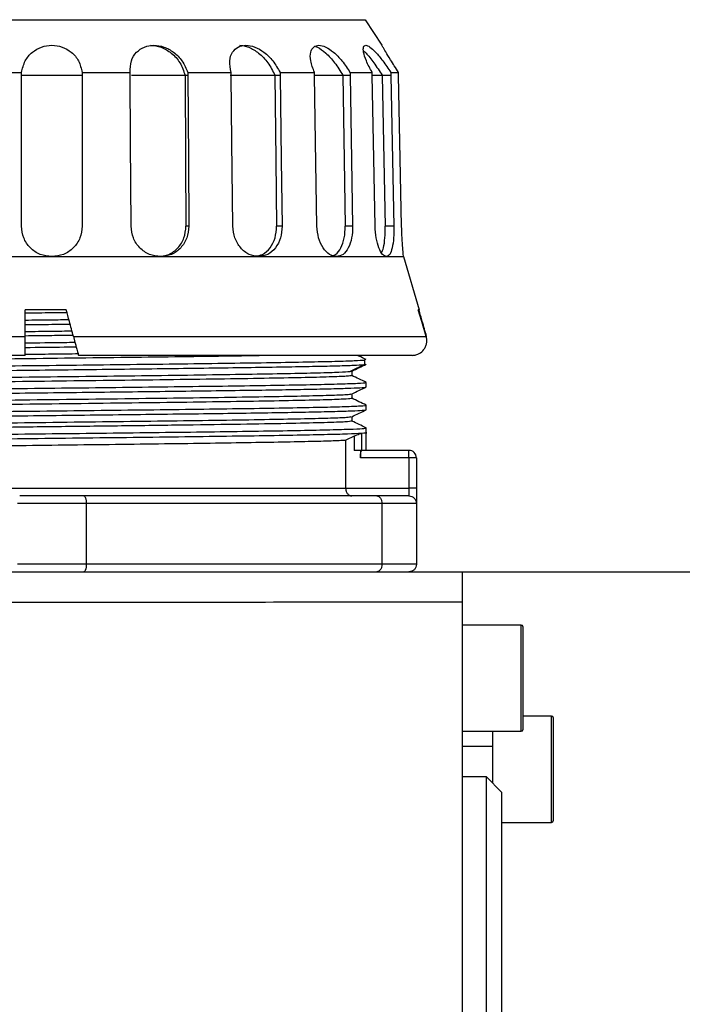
# Model space of a CAD drawing. Header units: millimetres. Extents: x 559 to 1365, y 424 to 1103.
# Tile 44 of 78: x 932 to 942, y 808 to 824. Entities that reach past the tile are written whole.
import ezdxf

# ---------------------------------------------------------------- set-up
doc = ezdxf.new("R2010")
doc.units = ezdxf.units.MM
doc.header["$PDSIZE"] = -1
doc.layers.add('C7线性', color=7, linetype='Continuous')
doc.styles.get("Standard").update_dxf_attribs({"font": 'times.ttf'})
doc.dimstyles.new('副本 (2) (3) ISO-25', dxfattribs={"dimtxt": 5, "dimasz": 2.4, "dimexe": 1, "dimexo": 0, "dimgap": 1.524, "dimtad": 1, "dimtoh": 1, "dimdec": 1, "dimlfac": 4, "dimdsep": 46, "dimtxsty": 'Standard', "dimcen": 2.5, "dimazin": 2, "dimtfac": 1, "dimtdec": 3, "dimtmove": 0, "dimatfit": 3, "dimfxl": 1, "dimtzin": 0, "dimarcsym": 0})

# ---------------------------------------------------------------- blocks, each defined once
blk = doc.blocks.new('*D134')
at = {"layer": 'C7线性', "color": 0, "lineweight": -2}
for p, q in [((859.277, 924.682), (986.586, 924.682)), ((985.586, 922.282), (985.586, 776.037)), ((938.873, 773.637), (986.586, 773.637))]:
    blk.add_line(p, q, dxfattribs=at)
at = {"layer": 'C7线性', "color": 0}
for points in [[(985.986, 922.282), (985.186, 922.282), (985.586, 924.682)], [(985.186, 776.037), (985.986, 776.037), (985.586, 773.637)]]:
    blk.add_solid(points, dxfattribs=at)
at = {"layer": 'Defpoints', "color": 0}
for p in [(859.277, 924.682), (938.873, 773.637), (985.586, 773.637)]:
    blk.add_point(p, dxfattribs=at)
at = {"layer": 'C7线性', "color": 0, "insert": (978.789, 849.16), "char_height": 4, "attachment_point": 2, "rotation": 90}
blk.add_mtext('{\\fSimSun|b0|i0|c134|p18;最大值b}', dxfattribs=at)
blk = doc.blocks.new('*D136')
at = {"layer": 'C7线性', "color": 0, "lineweight": -2}
for p, q in [((938.873, 815.262), (967.998, 815.262)), ((966.998, 776.037), (966.998, 812.862)), ((938.873, 773.637), (967.998, 773.637))]:
    blk.add_line(p, q, dxfattribs=at)
at = {"layer": 'C7线性', "color": 0}
for points in [[(967.398, 812.862), (966.598, 812.862), (966.998, 815.262)], [(966.598, 776.037), (967.398, 776.037), (966.998, 773.637)]]:
    blk.add_solid(points, dxfattribs=at)
at = {"layer": 'Defpoints', "color": 0}
for p in [(938.873, 815.262), (966.998, 815.262), (938.873, 773.637)]:
    blk.add_point(p, dxfattribs=at)
at = {"layer": 'C7线性', "color": 0, "insert": (961.393, 794.449), "char_height": 4, "attachment_point": 2, "rotation": 90}
blk.add_mtext('166.5', dxfattribs=at)

msp = doc.modelspace()

# ---------------------------------------------------------------- linework, layer by layer
at = {"color": 7, "linetype": 'Continuous', "lineweight": 25}
for p, q in [((926.9652, 824.3504), (937.2802, 824.3504)), ((937.2802, 824.3504), (937.5553, 823.93)), ((930.8331, 823.4829), (931.6255, 823.4829)), ((931.6227, 820.9504), (931.6227, 823.43)), ((931.6228, 823.4368), (932.6227, 823.4368)), ((932.6199, 823.4829), (933.4123, 823.4829)), ((932.6227, 823.43), (932.6227, 820.9504)), ((933.4325, 823.4368), (934.3143, 823.4368)), ((934.361, 823.43), (934.3144, 823.43)), ((934.358, 823.4829), (935.0728, 823.4829)), ((935.0588, 823.4368), (935.7914, 823.4368)), ((935.8801, 823.43), (935.7916, 823.43)), ((935.8773, 823.4829), (936.4446, 823.4829)), ((936.4441, 823.4368), (936.9094, 823.4368)), ((937.0314, 823.43), (936.9096, 823.43)), ((937.0291, 823.4829), (937.3933, 823.4829)), ((937.4065, 823.4368), (937.5589, 823.4368)), ((937.7023, 823.43), (937.559, 823.43)), ((937.7006, 823.4829), (937.8261, 823.4829)), ((934.3768, 820.9504), (934.3303, 820.9504)), ((935.9102, 820.9504), (935.8217, 820.9504)), ((937.0729, 820.9504), (936.9511, 820.9504)), ((937.7511, 820.9504), (937.6078, 820.9504)), ((930.3343, 820.4504), (932.1227, 820.4504)), ((932.1227, 820.4504), (933.9112, 820.4504)), ((933.9112, 820.4504), (935.5245, 820.4504)), ((935.5245, 820.4504), (936.8049, 820.4504)), ((936.8049, 820.4504), (937.627, 820.4504)), ((937.627, 820.4504), (937.9102, 820.4504)), ((937.9102, 820.4504), (938.1692, 819.5754)), ((932.3602, 819.5754), (931.6852, 819.5754)), ((931.6852, 819.1368), (931.6852, 819.5754)), ((938.1692, 819.5754), (938.1533, 819.5754)), ((925.9567, 819.1368), (931.6852, 819.1368)), ((932.4772, 819.1368), (938.2835, 819.1368)), ((931.6852, 818.8254), (926.1951, 818.8254)), ((938.0503, 818.8254), (932.5602, 818.8254)), ((937.2694, 818.6742), (937.0332, 818.5617)), ((937.2693, 818.7492), (937.2693, 818.6742)), ((937.2693, 818.6742), (937.2767, 818.679)), ((937.2694, 818.7491), (937.2813, 818.7568)), ((937.0332, 818.5617), (937.0537, 818.5664)), ((937.0602, 818.5673), (937.0602, 818.4929)), ((937.2975, 818.305), (937.2975, 818.3809)), ((937.0602, 818.1923), (937.0602, 818.1179)), ((937.2976, 817.93), (937.2976, 818.0059)), ((937.0602, 817.8172), (937.0602, 817.7429)), ((937.2195, 817.545), (937.2195, 817.2613)), ((937.2976, 817.555), (937.2976, 817.6309)), ((937.2977, 817.2617), (937.2977, 817.5693)), ((937.0963, 817.4953), (936.9579, 817.4307)), ((936.9579, 816.6367), (936.9579, 817.4307)), ((937.0963, 817.4953), (937.0963, 817.2617)), ((937.2002, 817.2617), (937.0963, 817.2617)), ((937.2002, 817.2617), (937.2002, 817.1367)), ((937.2195, 817.2617), (937.2002, 817.2617)), ((937.2195, 817.2613), (937.2232, 817.2617)), ((937.9977, 817.2617), (937.2232, 817.2617)), ((937.9977, 817.1367), (937.9977, 817.2617)), ((937.9977, 817.1367), (937.2002, 817.1367)), ((937.9977, 817.1367), (937.9977, 816.6367)), ((938.1227, 817.1367), (937.9977, 817.1367)), ((938.1227, 817.1367), (938.1227, 816.6367)), ((927.2876, 816.6367), (936.9579, 816.6367)), ((936.9579, 816.6367), (937.9977, 816.6367)), ((937.9977, 816.6367), (937.9977, 816.5117)), ((938.1227, 816.6367), (937.9977, 816.6367)), ((938.1227, 816.6367), (938.1227, 816.3867)), ((932.6517, 816.5117), (931.5937, 816.5117)), ((937.4687, 816.5117), (932.6517, 816.5117)), ((937.9977, 816.5117), (937.4687, 816.5117)), ((932.69, 816.3867), (931.5554, 816.3867)), ((932.69, 816.3867), (932.69, 815.3867)), ((937.5554, 816.3867), (932.69, 816.3867)), ((937.5554, 816.3867), (937.5554, 815.3867)), ((938.1227, 816.3867), (937.5554, 816.3867)), ((938.1227, 816.3867), (938.1227, 815.3867)), ((932.69, 815.3867), (931.5554, 815.3867)), ((937.5554, 815.3867), (932.69, 815.3867)), ((938.1227, 815.3867), (937.5554, 815.3867)), ((938.8727, 814.7617), (938.8727, 807.3909)), ((939.8477, 814.3867), (938.8727, 814.3867)), ((939.8727, 814.3617), (939.8727, 812.6617)), ((940.3477, 812.8867), (939.8727, 812.8867)), ((940.3727, 812.8617), (940.3727, 811.1617)), ((938.8727, 812.6367), (939.8477, 812.6367)), ((939.3727, 812.6367), (939.3727, 812.3867)), ((939.3727, 812.3867), (938.8727, 812.3867)), ((939.3727, 812.3867), (939.3727, 811.7867)), ((939.2727, 811.8867), (938.8727, 811.8867)), ((939.5227, 811.6367), (939.2727, 811.8867)), ((939.2727, 811.6215), (939.2727, 811.8867)), ((939.2727, 804.8867), (939.2727, 811.6215)), ((939.5227, 811.6367), (939.5227, 811.3904)), ((939.5227, 811.3904), (939.5227, 805.1367)), ((939.5227, 811.1367), (940.3477, 811.1367))]:
    msp.add_line(p, q, dxfattribs=at)
at = {"color": 8, "linetype": 'Continuous', "lineweight": 25}
for p, q in [((939.8477, 812.6367), (939.8477, 814.3867)), ((940.3477, 811.1367), (940.3477, 812.8867))]:
    msp.add_line(p, q, dxfattribs=at)
at = {"color": 7, "linetype": 'Continuous', "lineweight": 25, "flags": 128}
for points in [[(933.4258, 820.9504), (933.4169, 822.34), (933.4099, 823.43)], [(934.3144, 823.43), (934.3233, 822.0425), (934.3303, 820.9504)], [(934.361, 823.43), (934.3698, 822.0425), (934.3768, 820.9504)], [(935.1012, 820.9504), (935.0843, 822.34), (935.0711, 823.43)], [(935.7916, 823.43), (935.8084, 822.0425), (935.8217, 820.9504)], [(935.8801, 823.43), (935.897, 822.0425), (935.9102, 820.9504)], [(936.4851, 820.9504), (936.4619, 822.34), (936.4436, 823.43)], [(936.9096, 823.43), (936.9328, 822.0425), (936.9511, 820.9504)], [(937.0314, 823.43), (937.0547, 822.0425), (937.0729, 820.9504)], [(937.442, 820.9504), (937.4147, 822.34), (937.3933, 823.43)], [(937.559, 823.43), (937.5863, 822.0425), (937.6078, 820.9504)], [(937.7023, 823.43), (937.7296, 822.0425), (937.7511, 820.9504)], [(937.8782, 820.9504), (937.8495, 822.34), (937.8269, 823.43)], [(938.2835, 819.1368), (938.2105, 819.3828), (938.1533, 819.5754)]]:
    msp.add_lwpolyline(points, dxfattribs=at)
at = {"color": 7, "linetype": 'Continuous', "lineweight": 25}
for centre, radius, start, end in [((937.9977, 817.1367), 0.125, 0, 90), ((939.8477, 814.3617), 0.025, 360, 90), ((940.3477, 812.8617), 0.025, 360, 90), ((939.8477, 812.6617), 0.025, 270, 0), ((940.3477, 811.1617), 0.025, 270, 0)]:
    msp.add_arc(centre, radius, start, end, dxfattribs=at)
for points, knots in [([(931.6255, 823.4829), (931.6398, 823.5477), (931.6665, 823.6693), (931.7901, 823.8174), (931.947, 823.9091), (932.1227, 823.9401), (932.2985, 823.9092), (932.4553, 823.8174), (932.5789, 823.6693), (932.6057, 823.5477), (932.6199, 823.4829)], [0, 0, 0, 0, 0.1472269, 0.2762123, 0.3914348, 0.4999653, 0.6085992, 0.7237841, 0.8527062, 1, 1, 1, 1]), ([(933.4123, 823.4829), (933.4131, 823.5477), (933.4146, 823.6693), (933.5049, 823.8174), (933.6379, 823.9091), (933.7997, 823.9401), (933.9723, 823.9092), (934.1377, 823.8174), (934.2823, 823.6693), (934.3317, 823.5477), (934.358, 823.4829)], [0, 0, 0, 0, 0.1472182, 0.2762006, 0.3913477, 0.4999574, 0.6086945, 0.7237966, 0.8527142, 1, 1, 1, 1]), ([(933.7461, 823.93), (933.775, 823.9284), (933.8334, 823.9252), (933.9535, 823.8905), (934.1014, 823.8038), (934.2486, 823.6389), (934.2915, 823.5071), (934.3143, 823.4368)], [0, 0, 0, 0, 0.1069175, 0.2162841, 0.4448136, 0.7039747, 1, 1, 1, 1]), ([(935.0728, 823.4829), (935.0601, 823.5477), (935.0362, 823.6693), (935.0845, 823.8174), (935.1805, 823.9091), (935.3126, 823.9401), (935.465, 823.9092), (935.6227, 823.8174), (935.7743, 823.6693), (935.8415, 823.5477), (935.8773, 823.4829)], [0, 0, 0, 0, 0.1472182, 0.2762006, 0.3913477, 0.4999574, 0.6086945, 0.7237966, 0.8527142, 1, 1, 1, 1]), ([(935.2106, 823.93), (935.2354, 823.9284), (935.2858, 823.9252), (935.3942, 823.8905), (935.536, 823.8038), (935.6932, 823.6389), (935.7573, 823.5071), (935.7914, 823.4368)], [0, 0, 0, 0, 0.10691753, 0.21628408, 0.44481359, 0.70397469, 1, 1, 1, 1]), ([(936.4446, 823.4829), (936.4196, 823.5477), (936.3726, 823.6693), (936.3741, 823.8174), (936.4238, 823.9091), (936.5132, 823.9401), (936.6305, 823.9092), (936.7652, 823.8174), (936.9089, 823.6693), (936.9873, 823.5477), (937.0291, 823.4829)], [0, 0, 0, 0, 0.1472182, 0.2762006, 0.3913477, 0.4999574, 0.6086945, 0.7237966, 0.8527142, 1, 1, 1, 1]), ([(936.4594, 823.9101), (936.4702, 823.9062), (936.5244, 823.8866), (936.637, 823.8021), (936.7882, 823.6394), (936.8673, 823.5072), (936.9094, 823.4368)], [0, 0, 0, 0, 0.0675483, 0.3394488, 0.6477942, 1, 1, 1, 1]), ([(937.3933, 823.4829), (937.3584, 823.5477), (937.293, 823.6693), (937.2476, 823.8174), (937.2461, 823.9091), (937.284, 823.9401), (937.3548, 823.9092), (937.4532, 823.8174), (937.575, 823.6693), (937.6569, 823.5477), (937.7006, 823.4829)], [0, 0, 0, 0, 0.1472182, 0.2762006, 0.3913477, 0.4999574, 0.6086945, 0.7237966, 0.8527142, 1, 1, 1, 1]), ([(937.8261, 823.4829), (937.7806, 823.5545), (937.7011, 823.6795), (937.6163, 823.8229), (937.5651, 823.9124), (937.5585, 823.9241), (937.5553, 823.93)], [0, 0, 0, 0, 0.3241305, 0.5660625, 0.7828079, 1, 1, 1, 1]), ([(937.2535, 823.8383), (937.2663, 823.8266), (937.3167, 823.7806), (937.4276, 823.6363), (937.5132, 823.5062), (937.5589, 823.4368)], [0, 0, 0, 0, 0.1368826, 0.5397859, 1, 1, 1, 1]), ([(931.6227, 823.43), (931.6229, 823.4399), (931.6231, 823.4575), (931.6248, 823.4751), (931.6255, 823.4829)], [0, 0, 0, 0, 0.5600593, 1, 1, 1, 1]), ([(932.6199, 823.4829), (932.6208, 823.473), (932.6224, 823.4554), (932.6226, 823.4377), (932.6227, 823.43)], [0, 0, 0, 0, 0.5599082, 1, 1, 1, 1]), ([(933.4099, 823.43), (933.41, 823.4399), (933.4101, 823.4575), (933.4116, 823.4751), (933.4123, 823.4829)], [0, 0, 0, 0, 0.5600593, 1, 1, 1, 1]), ([(934.3143, 823.4368), (934.3143, 823.4355), (934.3144, 823.4332), (934.3144, 823.431), (934.3144, 823.43)], [0, 0, 0, 0, 0.5599873, 1, 1, 1, 1]), ([(934.358, 823.4829), (934.3589, 823.473), (934.3605, 823.4554), (934.3608, 823.4377), (934.361, 823.43)], [0, 0, 0, 0, 0.5599082, 1, 1, 1, 1]), ([(935.0711, 823.43), (935.0711, 823.4399), (935.0711, 823.4575), (935.0723, 823.4751), (935.0728, 823.4829)], [0, 0, 0, 0, 0.56005932, 1, 1, 1, 1]), ([(935.7914, 823.4368), (935.7915, 823.4355), (935.7915, 823.4332), (935.7915, 823.431), (935.7916, 823.43)], [0, 0, 0, 0, 0.5599873, 1, 1, 1, 1]), ([(935.8773, 823.4829), (935.8781, 823.473), (935.8796, 823.4554), (935.8799, 823.4377), (935.8801, 823.43)], [0, 0, 0, 0, 0.5599082, 1, 1, 1, 1]), ([(936.4436, 823.43), (936.4436, 823.4399), (936.4435, 823.4575), (936.4443, 823.4751), (936.4446, 823.4829)], [0, 0, 0, 0, 0.56005932, 1, 1, 1, 1]), ([(936.9094, 823.4368), (936.9095, 823.4355), (936.9095, 823.4332), (936.9096, 823.431), (936.9096, 823.43)], [0, 0, 0, 0, 0.5599873, 1, 1, 1, 1]), ([(937.0291, 823.4829), (937.0297, 823.473), (937.0308, 823.4554), (937.0313, 823.4377), (937.0314, 823.43)], [0, 0, 0, 0, 0.5599082, 1, 1, 1, 1]), ([(937.3933, 823.43), (937.3931, 823.4399), (937.3929, 823.4575), (937.3932, 823.4751), (937.3933, 823.4829)], [0, 0, 0, 0, 0.5600593, 1, 1, 1, 1]), ([(937.5589, 823.4368), (937.5589, 823.4355), (937.559, 823.4332), (937.559, 823.431), (937.559, 823.43)], [0, 0, 0, 0, 0.5599873, 1, 1, 1, 1]), ([(937.7006, 823.4829), (937.701, 823.473), (937.7017, 823.4554), (937.7021, 823.4377), (937.7023, 823.43)], [0, 0, 0, 0, 0.5599082, 1, 1, 1, 1]), ([(937.8269, 823.43), (937.8268, 823.4399), (937.8264, 823.4575), (937.8262, 823.4751), (937.8261, 823.4829)], [0, 0, 0, 0, 0.5600593, 1, 1, 1, 1]), ([(932.1227, 820.4504), (932.0573, 820.458), (931.9262, 820.473), (931.7609, 820.5886), (931.6453, 820.7538), (931.6303, 820.8849), (931.6227, 820.9504)], [0, 0, 0, 0, 0.2494787, 0.4997507, 0.7501529, 1, 1, 1, 1]), ([(932.6227, 820.9504), (932.6152, 820.8849), (932.6001, 820.7538), (932.4845, 820.5886), (932.3193, 820.473), (932.1882, 820.458), (932.1227, 820.4504)], [0, 0, 0, 0, 0.2497963, 0.5002033, 0.7505038, 1, 1, 1, 1]), ([(933.9112, 820.4504), (933.8487, 820.458), (933.7235, 820.473), (933.5629, 820.5886), (933.4491, 820.7538), (933.4335, 820.8849), (933.4258, 820.9504)], [0, 0, 0, 0, 0.2494787, 0.4997507, 0.7501529, 1, 1, 1, 1]), ([(933.8648, 820.4504), (933.9267, 820.4579), (934.0509, 820.473), (934.2046, 820.5885), (934.3107, 820.7538), (934.3238, 820.885), (934.3303, 820.9504)], [0, 0, 0, 0, 0.24934347, 0.49966521, 0.7502742, 1, 1, 1, 1]), ([(934.3768, 820.9504), (934.3703, 820.8849), (934.3572, 820.7538), (934.251, 820.5886), (934.0973, 820.473), (933.9731, 820.458), (933.9112, 820.4504)], [0, 0, 0, 0, 0.24979626, 0.50020334, 0.75050378, 1, 1, 1, 1]), ([(935.5245, 820.4504), (935.4711, 820.458), (935.3641, 820.473), (935.2238, 820.5886), (935.1231, 820.7538), (935.1085, 820.8849), (935.1012, 820.9504)], [0, 0, 0, 0, 0.24947872, 0.4997507, 0.75015288, 1, 1, 1, 1]), ([(935.4798, 820.4613), (935.517, 820.4672), (935.6067, 820.4815), (935.7206, 820.5893), (935.8071, 820.7536), (935.8169, 820.8849), (935.8217, 820.9504)], [0, 0, 0, 0, 0.19181223, 0.46131893, 0.73113491, 1, 1, 1, 1]), ([(935.9102, 820.9504), (935.9054, 820.8849), (935.8956, 820.7538), (935.8092, 820.5886), (935.6821, 820.473), (935.577, 820.458), (935.5245, 820.4504)], [0, 0, 0, 0, 0.2497963, 0.5002033, 0.7505038, 1, 1, 1, 1]), ([(936.8049, 820.4504), (936.7658, 820.458), (936.6874, 820.473), (936.5812, 820.5886), (936.5034, 820.7538), (936.4912, 820.8849), (936.4851, 820.9504)], [0, 0, 0, 0, 0.2494787, 0.4997507, 0.7501529, 1, 1, 1, 1]), ([(936.6835, 820.4504), (936.7213, 820.4579), (936.797, 820.473), (936.8849, 820.5885), (936.9428, 820.7538), (936.9483, 820.885), (936.9511, 820.9504)], [0, 0, 0, 0, 0.2493435, 0.4996652, 0.7502742, 1, 1, 1, 1]), ([(937.0729, 820.9504), (937.0702, 820.8849), (937.0646, 820.7538), (937.0065, 820.5886), (936.9184, 820.473), (936.8427, 820.458), (936.8049, 820.4504)], [0, 0, 0, 0, 0.2497963, 0.5002033, 0.7505038, 1, 1, 1, 1]), ([(937.627, 820.4504), (937.6059, 820.458), (937.5639, 820.473), (937.5022, 820.5886), (937.4549, 820.7538), (937.4463, 820.8849), (937.442, 820.9504)], [0, 0, 0, 0, 0.24947872, 0.4997507, 0.75015288, 1, 1, 1, 1]), ([(937.5495, 820.5151), (937.5605, 820.5396), (937.586, 820.5967), (937.6064, 820.7553), (937.6073, 820.8855), (937.6078, 820.9504)], [0, 0, 0, 0, 0.2737095, 0.6374958, 1, 1, 1, 1]), ([(937.7511, 820.9504), (937.7507, 820.8849), (937.7499, 820.7538), (937.7258, 820.5886), (937.6853, 820.473), (937.6464, 820.458), (937.627, 820.4504)], [0, 0, 0, 0, 0.24979626, 0.50020334, 0.75050378, 1, 1, 1, 1]), ([(937.9102, 820.4504), (937.9094, 820.458), (937.9077, 820.473), (937.8966, 820.5886), (937.8844, 820.7538), (937.8803, 820.8849), (937.8782, 820.9504)], [0, 0, 0, 0, 0.2494778, 0.4997494, 0.7501502, 1, 1, 1, 1]), ([(932.3731, 819.5272), (932.2896, 819.5262), (932.0603, 819.5234), (931.8311, 819.5206), (931.6852, 819.5188)], [0, 0, 0, 0, 0.3639709, 1, 1, 1, 1]), ([(932.4772, 819.1368), (932.4552, 819.2191), (932.4162, 819.3654), (932.3773, 819.5116), (932.3602, 819.5754)], [0, 0, 0, 0, 0.5631995, 1, 1, 1, 1]), ([(938.2888, 819.1368), (938.2656, 819.2191), (938.2244, 819.3654), (938.1827, 819.5116), (938.1645, 819.5754)], [0, 0, 0, 0, 0.5631995, 1, 1, 1, 1]), ([(931.6852, 819.4065), (931.8311, 819.4082), (932.0703, 819.411), (932.3096, 819.4138), (932.403, 819.4149)], [0, 0, 0, 0, 0.6094851, 1, 1, 1, 1]), ([(931.6852, 819.3316), (931.8311, 819.3333), (932.077, 819.3361), (932.3229, 819.339), (932.423, 819.3401)], [0, 0, 0, 0, 0.59302271, 1, 1, 1, 1]), ([(931.6852, 819.2188), (931.8311, 819.2206), (932.0869, 819.2237), (932.3428, 819.2268), (932.4528, 819.2282)], [0, 0, 0, 0, 0.5699561, 1, 1, 1, 1]), ([(931.6852, 818.8254), (931.6852, 818.8271), (931.6852, 818.8304), (931.6851, 818.8594), (931.6853, 818.9068), (931.6852, 818.9681), (931.6852, 819.0236), (931.6852, 819.0813), (931.6852, 819.1183), (931.6852, 819.1368)], [0, 0, 0, 0, 0.1453088, 0.2755715, 0.4898042, 0.6195328, 0.7477869, 0.8745981, 1, 1, 1, 1]), ([(932.4728, 819.1534), (932.3561, 819.152), (932.0936, 819.1488), (931.8311, 819.1456), (931.6852, 819.1438)], [0, 0, 0, 0, 0.4444714, 1, 1, 1, 1]), ([(931.6852, 819.0316), (931.8993, 819.034), (932.173, 819.0372), (932.4439, 819.0403), (932.5027, 819.041)], [0, 0, 0, 0, 0.7825711, 1, 1, 1, 1]), ([(932.4772, 819.1368), (932.4815, 819.1209), (932.4911, 819.0848), (932.5073, 819.0242), (932.5218, 818.969), (932.5348, 818.9209), (932.5447, 818.8837), (932.5533, 818.8514), (932.5591, 818.8297), (932.5599, 818.8268), (932.5602, 818.8254)], [0, 0, 0, 0, 0.1087514, 0.2474484, 0.4035085, 0.4946329, 0.6236057, 0.737102, 0.8729397, 1, 1, 1, 1]), ([(938.0503, 818.8254), (938.0722, 818.8271), (938.1136, 818.8304), (938.1821, 818.8594), (938.2377, 818.9068), (938.2745, 818.9681), (938.2915, 819.0236), (938.2959, 819.0813), (938.2876, 819.1183), (938.2835, 819.1368)], [0, 0, 0, 0, 0.14530882, 0.27557148, 0.48980418, 0.61953278, 0.74778686, 0.87459811, 1, 1, 1, 1]), ([(931.6852, 818.9566), (931.8993, 818.9591), (932.1796, 818.9623), (932.4571, 818.9655), (932.5226, 818.9663)], [0, 0, 0, 0, 0.7639149, 1, 1, 1, 1]), ([(931.6852, 818.8438), (931.831, 818.8456), (932.1244, 818.8492), (932.4177, 818.8528), (932.5652, 818.8545)], [0, 0, 0, 0, 0.4972078, 1, 1, 1, 1]), ([(926.9514, 818.4929), (926.9591, 818.4956), (926.9751, 818.5012), (927.1337, 818.5096), (927.3923, 818.5183), (927.7518, 818.527), (928.2034, 818.5356), (928.737, 818.5443), (929.3418, 818.5529), (930.0052, 818.5616), (930.7128, 818.5703), (931.4504, 818.5789), (932.2018, 818.5876), (932.9518, 818.5962), (933.6841, 818.6049), (934.3839, 818.6136), (935.0358, 818.6222), (935.6269, 818.6309), (936.1442, 818.6395), (936.577, 818.6482), (936.9151, 818.6568), (937.1593, 818.6655), (937.2326, 818.6713), (937.2693, 818.6742)], [0, 0, 0, 0, 0.0445174, 0.0922888, 0.1400644, 0.1878389, 0.2356111, 0.2833879, 0.3311593, 0.378935, 0.4267094, 0.4744818, 0.5222585, 0.5700298, 0.6178056, 0.6655798, 0.7133524, 0.7611291, 0.8089003, 0.8566762, 0.9044503, 0.9522233, 1, 1, 1, 1]), ([(926.9674, 818.5694), (926.9654, 818.5706), (926.958, 818.5753), (927.1051, 818.5835), (927.4052, 818.5938), (927.856, 818.6042), (928.4332, 818.6145), (929.1208, 818.6249), (929.8991, 818.6353), (930.7436, 818.6456), (931.6299, 818.656), (932.5308, 818.6663), (933.4194, 818.6767), (934.2693, 818.687), (935.0544, 818.6974), (935.7519, 818.7077), (936.3408, 818.7181), (936.8005, 818.7284), (937.1306, 818.7388), (937.2231, 818.7457), (937.2694, 818.7491)], [0, 0, 0, 0, 0.0209591, 0.078548, 0.13614, 0.1937296, 0.2513209, 0.3089113, 0.3665018, 0.424093, 0.4816826, 0.5392746, 0.5968635, 0.6544561, 0.7120443, 0.7696374, 0.8272251, 0.8848185, 0.9424062, 1, 1, 1, 1]), ([(935.8515, 818.8254), (935.6836, 818.8224), (935.3064, 818.8156), (934.5757, 818.805), (933.7201, 818.7937), (932.8031, 818.7824), (931.8628, 818.771), (930.9315, 818.7597), (930.0432, 818.7484), (929.2294, 818.7371), (928.5198, 818.7257), (927.9385, 818.7144), (927.512, 818.7031), (927.2465, 818.6923), (927.2129, 818.6852), (927.1974, 818.682)], [0, 0, 0, 0, 0.0633527, 0.1423083, 0.2212639, 0.3002195, 0.3791751, 0.4581308, 0.5370864, 0.616042, 0.6949976, 0.7739532, 0.8529088, 0.9318645, 1, 1, 1, 1]), ([(937.057, 818.5657), (937.0971, 818.5847), (937.1772, 818.6227), (937.2574, 818.6607), (937.2975, 818.6797)], [0, 0, 0, 0, 0.499997, 1, 1, 1, 1]), ([(937.2975, 818.7562), (937.2574, 818.7752), (937.2086, 818.7982), (937.1599, 818.8213), (937.1513, 818.8254)], [0, 0, 0, 0, 0.82241552, 1, 1, 1, 1]), ([(926.9683, 818.1944), (926.9707, 818.1964), (926.9771, 818.2019), (927.16, 818.2108), (927.4952, 818.2212), (927.9762, 818.2315), (928.5797, 818.2419), (929.2901, 818.2522), (930.0853, 818.2626), (930.9417, 818.2729), (931.8335, 818.2833), (932.734, 818.2936), (933.6163, 818.304), (934.4534, 818.3144), (935.2211, 818.3247), (935.8953, 818.3351), (936.4565, 818.3454), (936.8892, 818.3558), (937.1701, 818.3661), (937.3013, 818.3743), (937.2841, 818.3791), (937.2794, 818.3804)], [0, 0, 0, 0, 0.0326559, 0.0883226, 0.143983, 0.1996498, 0.2553102, 0.3109768, 0.3666375, 0.4223039, 0.477965, 0.5336309, 0.5892926, 0.6449579, 0.7006203, 0.756285, 0.8119482, 0.8676121, 0.9232761, 0.9789392, 1, 1, 1, 1]), ([(937.0602, 818.4929), (937.0419, 818.489), (937.0051, 818.4812), (936.7115, 818.4695), (936.2552, 818.4578), (935.6364, 818.446), (934.8836, 818.4343), (934.0244, 818.4226), (933.0922, 818.4109), (932.1227, 818.3992), (931.1533, 818.3874), (930.2211, 818.3757), (929.3619, 818.364), (928.6091, 818.3523), (927.99, 818.3406), (927.5348, 818.3289), (927.2507, 818.3177), (927.2147, 818.3104), (927.1981, 818.307)], [0, 0, 0, 0, 0.06303327, 0.12606655, 0.18909982, 0.2521331, 0.31516637, 0.37819965, 0.44123292, 0.50426619, 0.56729947, 0.63033274, 0.69336602, 0.75639929, 0.81943257, 0.88246584, 0.94549912, 1, 1, 1, 1]), ([(937.2974, 818.3812), (937.2573, 818.4002), (937.1783, 818.4377), (937.0992, 818.4751), (937.0602, 818.4936)], [0, 0, 0, 0, 0.5070485, 1, 1, 1, 1]), ([(926.9576, 818.118), (926.9546, 818.1186), (926.939, 818.1222), (927.0192, 818.1286), (927.1997, 818.1373), (927.4931, 818.146), (927.8813, 818.1546), (928.3589, 818.1633), (928.9161, 818.1719), (929.5401, 818.1806), (930.2187, 818.1893), (930.9372, 818.1979), (931.6805, 818.2066), (932.4333, 818.2152), (933.1795, 818.2239), (933.9034, 818.2326), (934.5899, 818.2412), (935.2249, 818.2499), (935.794, 818.2585), (936.2869, 818.2672), (936.6911, 818.2759), (937.0018, 818.2845), (937.2016, 818.2932), (937.2951, 818.2996), (937.2874, 818.3032), (937.2859, 818.3039)], [0, 0, 0, 0, 0.0109385, 0.0574948, 0.1040531, 0.1506068, 0.1971657, 0.2437208, 0.2902772, 0.3368354, 0.3833891, 0.4299481, 0.476503, 0.5230596, 0.5696177, 0.6161715, 0.6627305, 0.7092852, 0.7558421, 0.8024, 0.8489538, 0.8955129, 0.9420675, 0.9886245, 1, 1, 1, 1]), ([(927.1852, 818.0054), (927.2036, 818.0093), (927.2404, 818.0171), (927.534, 818.0289), (927.9903, 818.0406), (928.609, 818.0523), (929.3619, 818.064), (930.2211, 818.0757), (931.1533, 818.0874), (932.1227, 818.0992), (933.0922, 818.1109), (934.0244, 818.1226), (934.8836, 818.1343), (935.6364, 818.146), (936.2554, 818.1578), (936.7107, 818.1695), (936.9952, 818.1807), (937.0312, 818.188), (937.0479, 818.1914)], [0, 0, 0, 0, 0.0630111, 0.1260223, 0.1890334, 0.2520445, 0.3150557, 0.3780668, 0.4410779, 0.5040891, 0.5671002, 0.6301113, 0.6931224, 0.7561336, 0.8191447, 0.8821558, 0.945167, 1, 1, 1, 1]), ([(937.0569, 818.1907), (937.097, 818.2097), (937.1772, 818.2477), (937.2574, 818.2857), (937.2975, 818.3047)], [0, 0, 0, 0, 0.4999969, 1, 1, 1, 1]), ([(937.0602, 818.1179), (937.0419, 818.114), (937.0051, 818.1062), (936.7115, 818.0945), (936.2552, 818.0828), (935.6364, 818.071), (934.8836, 818.0593), (934.0244, 818.0476), (933.0922, 818.0359), (932.1227, 818.0242), (931.1533, 818.0124), (930.2211, 818.0007), (929.3619, 817.989), (928.6091, 817.9773), (927.9901, 817.9656), (927.5348, 817.9539), (927.2503, 817.9426), (927.2144, 817.9353), (927.1976, 817.9319)], [0, 0, 0, 0, 0.0630154, 0.1260307, 0.1890461, 0.2520615, 0.3150768, 0.3780922, 0.4411075, 0.5041229, 0.5671383, 0.6301536, 0.693169, 0.7561844, 0.8191997, 0.8822151, 0.9452304, 1, 1, 1, 1]), ([(937.2975, 818.0062), (937.2574, 818.0252), (937.1783, 818.0626), (937.0992, 818.1001), (937.0602, 818.1186)], [0, 0, 0, 0, 0.5069057, 1, 1, 1, 1]), ([(926.9614, 817.7429), (926.9593, 817.7445), (926.9533, 817.749), (927.063, 817.7563), (927.2795, 817.765), (927.6021, 817.7736), (928.0192, 817.7823), (928.5223, 817.7909), (929.1011, 817.7996), (929.7437, 817.8083), (930.4358, 817.8169), (931.1638, 817.8256), (931.9117, 817.8342), (932.6641, 817.8429), (933.405, 817.8516), (934.1192, 817.8602), (934.7912, 817.8689), (935.4073, 817.8775), (935.9544, 817.8862), (936.4208, 817.8949), (936.7968, 817.9035), (937.0767, 817.9122), (937.242, 817.9208), (937.3117, 817.9269), (937.2942, 817.9301), (937.2925, 817.9304)], [0, 0, 0, 0, 0.0252406, 0.0714236, 0.1176107, 0.1637965, 0.2099804, 0.2561686, 0.3023515, 0.3485387, 0.3947244, 0.4409085, 0.4870965, 0.5332794, 0.5794668, 0.6256522, 0.6718365, 0.7180245, 0.7642073, 0.8103948, 0.85658, 0.9027645, 0.9489524, 0.9951352, 1, 1, 1, 1]), ([(926.961, 817.8194), (926.9724, 817.8222), (926.9978, 817.8285), (927.2232, 817.8382), (927.5922, 817.8485), (928.1028, 817.8589), (928.7318, 817.8692), (929.4637, 817.8796), (930.2747, 817.8899), (931.1415, 817.9003), (932.0376, 817.9106), (932.9363, 817.921), (933.8107, 817.9313), (934.6343, 817.9417), (935.3825, 817.952), (936.0332, 817.9624), (936.5654, 817.9728), (936.9685, 817.9831), (937.211, 817.9935), (937.3153, 818.0009), (937.291, 818.0048), (937.2879, 818.0054)], [0, 0, 0, 0, 0.0455423, 0.1011974, 0.156854, 0.2125083, 0.2681656, 0.3238192, 0.379477, 0.4351301, 0.4907883, 0.546441, 0.6020995, 0.6577519, 0.7134105, 0.7690629, 0.8247215, 0.8803739, 0.9360323, 0.9916852, 1, 1, 1, 1]), ([(937.0572, 817.8158), (937.0973, 817.8348), (937.1775, 817.8728), (937.2577, 817.9108), (937.2978, 817.9297)], [0, 0, 0, 0, 0.499997, 1, 1, 1, 1]), ([(927.2074, 817.6304), (927.2037, 817.6324), (927.1933, 817.6383), (927.3711, 817.6478), (927.7197, 817.6592), (928.2355, 817.6705), (928.8888, 817.6819), (929.6592, 817.6932), (930.518, 817.7045), (931.4345, 817.7159), (932.3759, 817.7272), (933.3081, 817.7385), (934.1977, 817.7499), (935.0126, 817.7612), (935.7233, 817.7726), (936.3057, 817.7839), (936.7329, 817.7952), (936.9995, 817.8061), (937.0331, 817.8132), (937.0488, 817.8165)], [0, 0, 0, 0, 0.0327154, 0.0936592, 0.1546029, 0.2155467, 0.2764905, 0.3374343, 0.3983781, 0.4593218, 0.5202656, 0.5812094, 0.6421532, 0.703097, 0.7640407, 0.8249845, 0.8859283, 0.9468721, 1, 1, 1, 1]), ([(937.0602, 817.7429), (937.038, 817.7386), (936.9935, 817.73), (936.6389, 817.7171), (936.091, 817.7042), (935.3542, 817.6914), (934.4685, 817.6785), (933.4734, 817.6656), (932.4157, 817.6527), (931.3443, 817.6398), (930.3092, 817.6269), (929.358, 817.614), (928.5364, 817.6011), (927.8776, 817.5882), (927.43, 817.5753), (927.2035, 817.565), (927.2124, 817.5589), (927.2151, 817.5571)], [0, 0, 0, 0, 0.0693603, 0.1387206, 0.208081, 0.2774413, 0.3468016, 0.4161619, 0.4855222, 0.5548826, 0.6242429, 0.6936032, 0.7629635, 0.8323238, 0.9016842, 0.9710445, 1, 1, 1, 1]), ([(937.2976, 817.6312), (937.2575, 817.6502), (937.1784, 817.6877), (937.0993, 817.7252), (937.0602, 817.7437)], [0, 0, 0, 0, 0.5066863, 1, 1, 1, 1]), ([(926.9521, 817.4445), (926.9516, 817.4446), (926.9341, 817.4482), (927.0434, 817.4552), (927.2888, 817.4655), (927.6981, 817.4759), (928.2346, 817.4862), (928.8897, 817.4966), (929.6409, 817.5069), (930.4672, 817.5173), (931.3427, 817.5276), (932.2419, 817.538), (933.1375, 817.5483), (934.0024, 817.5587), (934.8113, 817.569), (935.539, 817.5794), (936.1647, 817.5897), (936.6692, 817.6001), (937.0347, 817.6104), (937.2595, 817.6205), (937.2817, 817.6272), (937.2925, 817.6304)], [0, 0, 0, 0, 0.0018936, 0.0575745, 0.1132497, 0.1689302, 0.224606, 0.280286, 0.3359624, 0.3916418, 0.4473189, 0.5029976, 0.5586756, 0.6143535, 0.6700322, 0.7257093, 0.7813887, 0.8370651, 0.8927451, 0.9484209, 1, 1, 1, 1]), ([(927.0262, 817.3783), (927.0933, 817.3818), (927.2274, 817.3887), (927.6197, 817.3991), (928.1368, 817.4096), (928.779, 817.42), (929.5212, 817.4304), (930.3435, 817.4408), (931.2192, 817.4512), (932.1227, 817.4617), (933.0262, 817.4721), (933.902, 817.4825), (934.7242, 817.4929), (935.4665, 817.5033), (936.1086, 817.5138), (936.6258, 817.5242), (937.018, 817.5346), (937.1522, 817.5415), (937.2193, 817.545)], [0, 0, 0, 0, 0.06249844, 0.12499993, 0.18749915, 0.24999999, 0.31249993, 0.37500005, 0.43750071, 0.5000001, 0.56250144, 0.62500012, 0.68750208, 0.75000011, 0.8125026, 0.87500006, 0.93750299, 1, 1, 1, 1]), ([(937.0963, 817.4953), (937.1126, 817.5027), (937.1419, 817.516), (937.1798, 817.532), (937.2078, 817.5425), (937.2157, 817.5442), (937.2195, 817.545)], [0, 0, 0, 0, 0.2927185, 0.5256791, 0.7703696, 1, 1, 1, 1]), ([(937.2002, 817.1367), (937.2005, 817.1513), (937.201, 817.1806), (937.2057, 817.2188), (937.2119, 817.2493), (937.217, 817.2573), (937.2195, 817.2613)], [0, 0, 0, 0, 0.2475526, 0.4950013, 0.7525151, 1, 1, 1, 1]), ([(936.9579, 816.6367), (936.9582, 816.6293), (936.9589, 816.6141), (936.9642, 816.5919), (936.9725, 816.5707), (936.9887, 816.5442), (937.0177, 816.5178), (937.0444, 816.5138), (937.0586, 816.5117)], [0, 0, 0, 0, 0.0990317, 0.2027854, 0.3131001, 0.4315095, 0.6952411, 1, 1, 1, 1]), ([(932.6517, 816.5117), (932.6568, 816.5098), (932.6668, 816.506), (932.6776, 816.4813), (932.684, 816.4554), (932.6888, 816.4266), (932.6895, 816.4025), (932.69, 816.3867)], [0, 0, 0, 0, 0.2548188, 0.5079177, 0.6366964, 0.7617025, 1, 1, 1, 1]), ([(937.4687, 816.5117), (937.4802, 816.5098), (937.503, 816.506), (937.5274, 816.4813), (937.5418, 816.4555), (937.5525, 816.4266), (937.5542, 816.4025), (937.5554, 816.3867)], [0, 0, 0, 0, 0.25481984, 0.50791975, 0.63643483, 0.76135484, 1, 1, 1, 1]), ([(937.9977, 816.5117), (938.0142, 816.5098), (938.0471, 816.506), (938.0823, 816.4813), (938.103, 816.4554), (938.1185, 816.4266), (938.121, 816.4025), (938.1227, 816.3867)], [0, 0, 0, 0, 0.2548188, 0.50791767, 0.63669644, 0.7617025, 1, 1, 1, 1]), ([(932.69, 815.3867), (932.6895, 815.3708), (932.6888, 815.3467), (932.684, 815.3179), (932.6776, 815.2921), (932.6668, 815.2673), (932.6568, 815.2636), (932.6517, 815.2617)], [0, 0, 0, 0, 0.23827704, 0.36328824, 0.49208238, 0.74518123, 1, 1, 1, 1]), ([(937.5554, 815.3867), (937.5542, 815.3708), (937.5525, 815.3467), (937.5418, 815.3179), (937.5274, 815.2921), (937.503, 815.2673), (937.4802, 815.2636), (937.4687, 815.2617)], [0, 0, 0, 0, 0.23862449, 0.36354969, 0.49208031, 0.74518019, 1, 1, 1, 1]), ([(938.1227, 815.3867), (938.121, 815.3708), (938.1185, 815.3467), (938.103, 815.3179), (938.0823, 815.2921), (938.0471, 815.2673), (938.0142, 815.2636), (937.9977, 815.2617)], [0, 0, 0, 0, 0.238277, 0.3632882, 0.4920824, 0.7451812, 1, 1, 1, 1]), ([(908.9888, 815.2617), (913.9694, 815.2617), (918.9501, 815.2617), (926.4211, 815.2617), (928.9114, 815.2617), (933.8921, 815.2617), (936.3825, 815.2617), (938.8727, 815.2617)], [0, 0, 0, 0, 0.5, 0.5, 0.75, 0.75, 1, 1, 1, 1]), ([(938.8727, 815.2617), (938.8727, 815.2617), (938.8727, 815.2584), (938.8727, 815.2457), (938.8727, 815.2362), (938.8727, 815.2111), (938.8727, 815.1958), (938.8727, 815.1595), (938.8727, 815.1384), (938.8727, 815.0693), (938.8727, 815.0136), (938.8727, 814.8933), (938.8727, 814.8277), (938.8727, 814.7617)], [0, 0, 0, 0, 0.125, 0.125, 0.25, 0.25, 0.375, 0.375, 0.5, 0.5, 0.75, 0.75, 1, 1, 1, 1]), ([(938.8727, 814.7617), (937.4342, 814.7616), (935.9956, 814.7603), (933.1185, 814.7576), (931.68, 814.7562), (927.3643, 814.7521), (924.4872, 814.7494), (915.8558, 814.741), (910.1015, 814.735), (904.3472, 814.729)], [0, 0, 0, 0, 0.125, 0.125, 0.25, 0.25, 0.5, 0.5, 1, 1, 1, 1])]:
    msp.add_open_spline(points, degree=3, knots=knots, dxfattribs=at)
for points in [[(927.1852, 818.3804), (927.2024, 818.3842), (927.2367, 818.3917), (927.5112, 818.4031), (927.9387, 818.4144), (928.5198, 818.4257), (929.2294, 818.4371), (930.0432, 818.4484), (930.9316, 818.4597), (931.8628, 818.471), (932.8033, 818.4824), (933.7194, 818.4937), (934.5782, 818.505), (935.3485, 818.5164), (936.0039, 818.5277), (936.5165, 818.539), (936.884, 818.5503), (936.9835, 818.5579), (937.0332, 818.5617)], [(927.2876, 817.2676), (927.3581, 817.271), (927.4993, 817.2778), (927.8833, 817.288), (928.3807, 817.2982), (928.9898, 817.3084), (929.6894, 817.3186), (930.4601, 817.3288), (931.2791, 817.339), (932.1227, 817.3492), (932.9663, 817.3594), (933.7854, 817.3696), (934.556, 817.3798), (935.2556, 817.39), (935.8647, 817.4002), (936.3621, 817.4103), (936.7462, 817.4205), (936.8873, 817.4273), (936.9579, 817.4307)]]:
    msp.add_open_spline(points, degree=3, dxfattribs=at)
at = {"color": 8, "linetype": 'Continuous', "lineweight": 25}
msp.add_open_spline([(937.2195, 817.545), (937.2716, 817.5485), (937.3238, 817.552), (937.2976, 817.5554), (937.2976, 817.5554)], degree=3, knots=[0, 0, 0, 0, 0.9982827, 1, 1, 1, 1], dxfattribs=at)

# ---------------------------------------------------------------- dimensions: what is measured, and where the dimension line sits
at = {"layer": 'C7线性', "color": 7}
for base, p1, p2, text, override, picture, middle in [((985.5863, 773.6367), (859.277, 924.6824), (938.8727, 773.6367), '{\\fSimSun|b0|i0|c134|p18;最大值b}', {"dimtxt": 4, "dimpost": '<>', "dimtvp": 0.1}, '*D134', (985.5863, 849.1596)), ((966.9977, 815.2617), (938.8727, 773.6367), (938.8727, 815.2617), '166.5', {"dimtxt": 4, "dimgap": 1.524, "dimtad": 1, "dimdec": 1, "dimlfac": 4, "dimpost": '<>', "dimse1": 0, "dimse2": 0, "dimsd1": 0, "dimsd2": 0, "dimtofl": 1, "dimtvp": 0.1}, '*D136', (966.9977, 794.4492))]:
    dim = msp.add_linear_dim(base=base, p1=p1, p2=p2, angle=90, text=text, dimstyle='副本 (2) (3) ISO-25', override=override, dxfattribs=at)
    dim.commit()
    dim.dimension.update_dxf_attribs({"geometry": picture, "text_midpoint": middle, "dimtype": 160})

doc.saveas('drawing.dxf')
